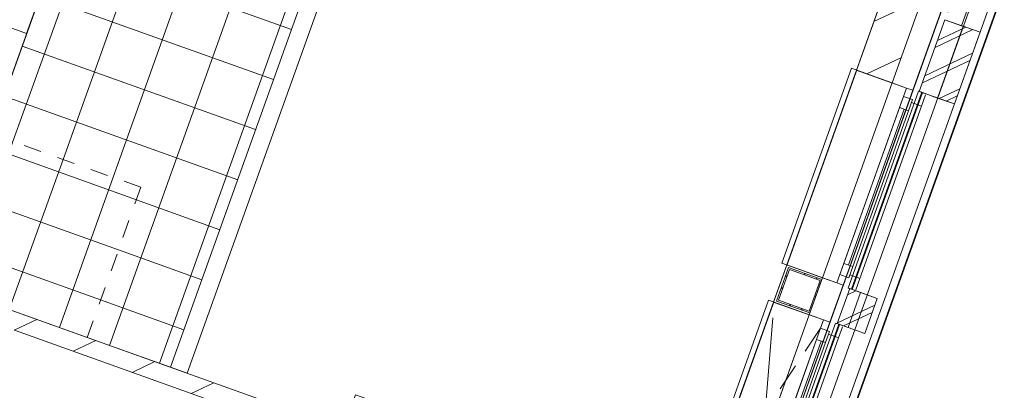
# Model space of a CAD drawing. Header units: metres. Extents: x 136314.7 to 136393.7, y 453293.7 to 453383.2.
# Tile 32 of 95: x 136370.4 to 136375.9, y 453308.4 to 453310.5. Entities that reach past the tile are written whole.
import ezdxf

# ---------------------------------------------------------------- set-up
doc = ezdxf.new("R2010")
doc.units = ezdxf.units.M
doc.set_wipeout_variables(frame=1)
for name, pattern in [('B0701', [234.1199934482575, 155.9999942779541, -78.11999917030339]), ('B0702', [117.3700004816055, 78.11999917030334, -39.25000131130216]), ('B0703', [468.7000036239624, 312.5, -156.2000036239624]), ('Wipeout_Contour', [1000, 0, -1000])]:
    doc.linetypes.add(name, pattern=pattern)
for name, color, linetype in [('-DR-nw-vh-scheiding verhardingen', 1, 'Continuous'), ('kavelgrens', 211, 'Continuous'), ('SIT_Situatie plgr_4_New_21 Buitenwanden', 7, 'Continuous'), ('SIT_Situatie plgr_4_New_21 Buitenwanden Afdek-arcering', 7, 'Continuous'), ('SIT_Situatie plgr_4_New_21 Buitenwanden Doorsnede-arcering', 7, 'Continuous'), ('SIT_Situatie plgr_4_New_21 Buitenwanden Ramen', 7, 'Continuous'), ('SIT_Situatie plgr_4_New_22 C Binnenwanden', 7, 'Continuous'), ('SIT_Situatie plgr_4_New_22 C Binnenwanden Afdek-arcering', 7, 'Continuous'), ('SIT_Situatie plgr_4_New_22 C Binnenwanden Doorsnede-arcering', 7, 'Continuous'), ('SIT_Situatie plgr_4_New_22 NC Binnenwanden', 7, 'Continuous'), ('SIT_Situatie plgr_4_New_22 NC Binnenwanden Doorsnede-arcering', 7, 'Continuous'), ('SIT_Situatie plgr_4_New_23 Vloeren', 7, 'Continuous'), ('SIT_Situatie plgr_4_New_28 Draagconstructies', 7, 'Continuous'), ('SIT_Situatie plgr_4_New_28 Draagconstructies Doorsnede-arcering', 7, 'Continuous'), ('SIT_Situatie plgr_4_New_31 Buitenwandopeningen', 7, 'Continuous'), ('SIT_Situatie plgr_4_New_31 Vensterbank', 7, 'Continuous'), ('SIT_Situatie plgr_4_New_43 Vloerafwerking', 7, 'Continuous'), ('SIT_Situatie plgr_4_New_43 Vloerafwerking Afdek-arcering', 7, 'Continuous')]:
    doc.layers.add(name, color=color, linetype=linetype)
pattern_1 = [(205.3082214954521, (19084.40436645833, 24879.28353662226), (-64.1231381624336, 135.6031826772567), []), (205.3082214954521, (19097.22899409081, 24852.16290008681), (-64.1231381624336, 135.6031826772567), [])]
pattern_2 = [(250.3081718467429, (373.4740483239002, 14427.91438714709), (-282.4555840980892, 101.0882931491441), []), (340.3081718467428, (373.4740483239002, 14427.91438714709), (101.088293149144, 282.4555840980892), [])]
pattern_3 = [(205.3082214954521, (19084.40436645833, 24879.28353662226), (-106.8718969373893, 226.0053044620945), [])]

# ---------------------------------------------------------------- blocks, each defined once
blk = doc.blocks.new('woonblok 1 jutfasehof')
at = {"color": 252, "linetype": 'Wipeout_Contour', "lineweight": 0, "ltscale": 936922.9975216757}
blk.add_wipeout([(6.490659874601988, 151.68398161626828), (6738.95494491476, 18963.231045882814), (6644.80305514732, 18996.92706424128), (-87.66122989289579, 185.3799999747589)], dxfattribs=at).dxf.layer = 'SIT_Situatie plgr_4_New_21 Buitenwanden Afdek-arcering'
at = {"layer": 'SIT_Situatie plgr_4_New_21 Buitenwanden', "color": 252, "linetype": 'Continuous', "lineweight": 0, "flags": 128}
for points in [[(6644.80305514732, 18996.92706424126), (-87.66122989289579, 185.3799999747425)], [(6.490659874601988, 151.6839816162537), (6738.95494491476, 18963.2310458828)]]:
    blk.add_lwpolyline(points, dxfattribs=at)
at = {"color": 252, "linetype": 'Wipeout_Contour', "lineweight": 0, "ltscale": 916271.8371536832}
blk.add_wipeout([(-5047.930589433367, 2247.3808109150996), (1502.5749037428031, 20550.508217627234), (1488.4521201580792, 20555.562620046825), (-5062.053373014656, 2252.435213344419)], dxfattribs=at).dxf.layer = 'SIT_Situatie plgr_4_New_21 Buitenwanden Afdek-arcering'
at = {"color": 252, "linetype": 'Wipeout_Contour', "lineweight": 0, "ltscale": 916585.0394046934}
blk.add_wipeout([(-4906.7027536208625, 2196.8367866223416), (1643.802739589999, 20499.96419343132), (1502.5749037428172, 20550.508217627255), (-5047.930589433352, 2247.3808109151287)], dxfattribs=at).dxf.layer = 'SIT_Situatie plgr_4_New_21 Buitenwanden Afdek-arcering'
at = {"color": 252, "linetype": 'Wipeout_Contour', "lineweight": 0, "ltscale": 936432.5559896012}
blk.add_wipeout([(6458.145047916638, 18908.66151027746), (-175.92656650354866, 372.0374114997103), (-38.464806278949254, 322.84122794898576), (6595.606808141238, 18859.4653267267)], dxfattribs=at).dxf.layer = 'SIT_Situatie plgr_4_New_21 Buitenwanden Afdek-arcering'
at = {"layer": 'SIT_Situatie plgr_4_New_21 Buitenwanden Doorsnede-arcering', "linetype": 'Continuous', "lineweight": 0}
h = blk.add_hatch(dxfattribs=at)
h.set_pattern_fill('145_BAKSTEEN_0004', color=252, style=0, pattern_type=2)
h.set_pattern_definition(pattern_1)
h.paths.add_polyline_path([(5356.820857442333, 15724.5535531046), (5018.176224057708, 14778.32804211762), (5112.328114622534, 14744.63202598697), (5450.972747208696, 15690.85753474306)])
h = blk.add_hatch(dxfattribs=at)
h.set_pattern_fill('145_BAKSTEEN_0004', color=252, style=0, pattern_type=2)
h.set_pattern_definition(pattern_1)
h.paths.add_polyline_path([(5071.002320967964, 14302.71316696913), (5215.895215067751, 14707.5663957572), (5018.176244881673, 14778.32802963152), (4873.283349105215, 14373.47479615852)])
h = blk.add_hatch(dxfattribs=at)
h.set_pattern_fill('145_BAKSTEEN_0004', color=252, style=0, pattern_type=2)
h.set_pattern_definition(pattern_1)
h.paths.add_polyline_path([(4480.377753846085, 13260.79776349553), (4409.615933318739, 13063.07828653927), (4564.966551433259, 13007.47985624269), (4635.728371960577, 13205.19933319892)])
at = {"layer": 'SIT_Situatie plgr_4_New_22 NC Binnenwanden Doorsnede-arcering', "linetype": 'Continuous', "lineweight": 0}
h = blk.add_hatch(dxfattribs=at)
h.set_pattern_fill('130_KALKZANDSTEEN_0004', color=252, style=0, pattern_type=2)
h.set_pattern_definition(pattern_3)
h.paths.add_polyline_path([(1620.992275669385, 12467.92821485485), (-671.6066846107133, 13288.42641517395), (-705.3027027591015, 13194.27452533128), (1587.296257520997, 12373.77632501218)])
at = {"layer": 'SIT_Situatie plgr_4_New_43 Vloerafwerking Afdek-arcering', "linetype": 'Continuous', "lineweight": 0}
h = blk.add_hatch(dxfattribs=at)
h.set_pattern_fill('950_RASTER_300_0004', color=252, style=0, pattern_type=2)
h.set_pattern_definition(pattern_2)
h.paths.add_polyline_path([(1829.251913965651, 16121.41150454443), (511.1258465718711, 16593.15669146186), (-368.3417324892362, 14135.79335108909), (479.0252273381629, 13832.52839736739), (175.7602736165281, 12985.16143754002), (646.5193811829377, 12816.68120434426)])
h = blk.add_hatch(dxfattribs=at)
h.set_pattern_fill('950_RASTER_300_0004', color=252, style=0, pattern_type=2)
h.set_pattern_definition(pattern_2)
h.paths.add_polyline_path([(479.0252106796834, 13832.52838705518), (-368.3417331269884, 14135.79333504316), (-671.6066739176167, 13288.426411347), (175.7602698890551, 12985.16146335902)])
h.paths.add_polyline_path([(-260.8098638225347, 13991.09718138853), (-496.6825495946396, 13332.03414691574), (-543.7584115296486, 13348.88217116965), (-307.8857257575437, 14007.94520564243)], flags=0)
at = {"layer": 'SIT_Situatie plgr_4_New_21 Buitenwanden', "color": 252, "linetype": 'Continuous', "lineweight": 0}
for p, q in [((4837.367006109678, 14379.9563260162), (4801.589287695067, 14392.76081214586)), ((4443.797537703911, 13280.26224421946), (4408.019819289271, 13293.06673034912)), ((4368.992241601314, 13071.2446551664), (4333.214523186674, 13084.04914129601))]:
    blk.add_line(p, q, dxfattribs=at)
at = {"layer": 'SIT_Situatie plgr_4_New_21 Buitenwanden', "color": 252, "linetype": 'Continuous', "lineweight": 0, "flags": 128}
for points in [[(-87.66098982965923, 185.3794677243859), (6644.802991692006, 18996.9270869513)], [(6458.145047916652, 18908.66151027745), (-175.9265665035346, 372.0374114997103)], [(4837.367033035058, 14379.95647046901), (5469.844107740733, 16147.19539738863)], [(5112.328114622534, 14744.63202598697), (5450.972747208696, 15690.85753474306)], [(5018.176244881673, 14778.32802963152), (4873.283349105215, 14373.47479615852)], [(5215.895215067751, 14707.5663957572), (5018.176244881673, 14778.32802963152)], [(5071.002320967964, 14302.71316696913), (5215.895215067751, 14707.5663957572)], [(5071.002320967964, 14302.71316696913), (4873.283349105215, 14373.47479615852)], [(4368.992206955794, 13071.24464811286), (4443.797522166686, 13280.26228727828)], [(4480.377753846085, 13260.79776349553), (4409.615933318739, 13063.07828653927)], [(4635.728371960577, 13205.19933319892), (4480.377753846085, 13260.79776349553)], [(4564.966551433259, 13007.47985624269), (4635.728371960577, 13205.19933319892)], [(4564.966551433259, 13007.47985624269), (4409.615933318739, 13063.07828653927)]]:
    blk.add_lwpolyline(points, dxfattribs=at)
at = {"layer": 'SIT_Situatie plgr_4_New_21 Buitenwanden Ramen', "color": 252, "linetype": 'Continuous', "lineweight": 0}
for p, q in [((4762.164926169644, 14282.60310783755), (4784.741257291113, 14345.68487440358)), ((4784.741257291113, 14345.68487440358), (4801.589265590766, 14392.76081960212)), ((4835.583278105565, 14327.48902543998), (4784.741257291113, 14345.68487440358)), ((4784.741257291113, 14345.68487440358), (4835.583278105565, 14327.48902543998)), ((4837.36698394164, 14379.95633329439), (4801.589265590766, 14392.76081960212)), ((4837.36698394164, 14379.95633329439), (4801.589265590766, 14392.76081960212)), ((4908.922420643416, 14354.34736067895), (4886.346089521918, 14291.26559411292)), ((4835.583278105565, 14327.48902543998), (4813.006946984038, 14264.40725887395)), ((4829.854955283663, 14311.48320407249), (4835.583278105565, 14327.48902543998)), ((4886.346089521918, 14291.26559411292), (4829.854955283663, 14311.48320407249)), ((4813.006946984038, 14264.40725887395), (4762.164926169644, 14282.60310783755)), ((4443.797510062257, 13280.2622534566), (4408.019791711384, 13293.06673976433)), ((4443.797510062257, 13280.2622534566), (4408.019791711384, 13293.06673976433)), ((4316.366486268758, 13036.97320588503), (4333.214494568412, 13084.04915108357)), ((4368.992212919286, 13071.24466477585), (4333.214494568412, 13084.04915108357)), ((4368.992212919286, 13071.24466477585), (4333.214494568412, 13084.04915108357)), ((4293.79015514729, 12973.89143931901), (4316.366486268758, 13036.97320588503)), ((4367.208507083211, 13018.77735692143), (4316.366486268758, 13036.97320588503)), ((4316.366486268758, 13036.97320588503), (4367.208507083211, 13018.77735692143)), ((4367.208507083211, 13018.77735692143), (4344.632175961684, 12955.69559035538)), ((4361.480184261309, 13002.77153555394), (4367.208507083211, 13018.77735692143)), ((4440.547649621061, 13045.6356921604), (4417.971318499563, 12982.55392559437)), ((4344.632175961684, 12955.69559035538), (4293.79015514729, 12973.89143931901)), ((4417.971318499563, 12982.55392559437), (4361.480184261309, 13002.77153555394))]:
    blk.add_line(p, q, dxfattribs=at)
at = {"layer": 'SIT_Situatie plgr_4_New_22 C Binnenwanden', "color": 252, "linetype": 'Continuous', "lineweight": 0, "flags": 128}
blk.add_lwpolyline([(-4670.986067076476, 2113.538265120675), (1879.182466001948, 20415.7241531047)], dxfattribs=at)
at = {"layer": 'SIT_Situatie plgr_4_New_22 NC Binnenwanden', "color": 252, "linetype": 'Continuous', "lineweight": 0, "flags": 128}
for points in [[(1829.251529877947, 16121.4127466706), (646.5207194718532, 12816.68182243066)], [(740.6726093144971, 12782.98580428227), (1923.403420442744, 16087.71673053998)], [(1620.992275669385, 12467.92821485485), (-671.6066846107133, 13288.42641517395)], [(-234.5408606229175, 13025.79357818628), (1587.296257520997, 12373.77632501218)], [(740.6726093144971, 12782.98580428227), (646.5207194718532, 12816.68182243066)]]:
    blk.add_lwpolyline(points, dxfattribs=at)
at = {"layer": 'SIT_Situatie plgr_4_New_28 Draagconstructies', "color": 252, "linetype": 'B0703', "lineweight": 0}
for p, q in [((-166.1631005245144, 14700.7124724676), (-3320.251005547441, 15829.52885934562)), ((36.01299625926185, 15265.62381585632), (-166.1631005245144, 14700.7124724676))]:
    blk.add_line(p, q, dxfattribs=at)
at = {"layer": 'SIT_Situatie plgr_4_New_31 Buitenwandopeningen', "color": 252, "linetype": 'Continuous', "lineweight": 0, "flags": 128}
for points in [[(5450.972545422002, 15690.85760696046), (5112.327912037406, 14744.63209597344)], [(5596.908176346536, 15638.62870628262), (5258.26354296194, 14692.4031952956)], [(4976.850226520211, 14336.40925355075), (5121.743122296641, 14741.26248702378)], [(5112.327912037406, 14744.63209597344), (5018.176020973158, 14778.32811479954)], [(5121.743122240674, 14741.26248654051), (5112.327913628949, 14744.63209540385)], [(5121.743122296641, 14741.26248702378), (5215.895014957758, 14707.56647265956)], [(5071.002119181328, 14302.71323918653), (5215.895014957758, 14707.56647265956)], [(5113.370672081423, 14287.54996071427), (5258.263567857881, 14692.40319418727)], [(4887.406167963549, 14368.42049229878), (4868.575789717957, 14375.15969515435)], [(4891.984787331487, 14366.78185050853), (4887.406167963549, 14368.42049229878)], [(4976.850261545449, 14336.40935141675), (4891.984787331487, 14366.78185050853)], [(4976.850226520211, 14336.40925355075), (5071.002119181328, 14302.71323918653)], [(4541.576478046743, 13238.89535304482), (4470.814657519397, 13041.17587608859)], [(4489.793129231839, 13257.42797951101), (4470.962750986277, 13264.16718236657)], [(4494.371748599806, 13255.78933772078), (4489.793129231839, 13257.42797951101)], [(4541.576489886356, 13238.89523590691), (4494.371748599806, 13255.78933772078)], [(4635.728369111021, 13205.19933421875), (4541.576478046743, 13238.89535304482)], [(4635.728369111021, 13205.19933421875), (4564.966548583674, 13007.47985726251)], [(4715.757677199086, 13176.55764639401), (4644.99585667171, 12978.83816943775)], [(4400.201004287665, 13066.44791169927), (4419.031381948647, 13059.7087072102)], [(4419.031381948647, 13059.7087072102), (4423.610001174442, 13058.07006502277)], [(4423.610001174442, 13058.07006502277), (4470.814693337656, 13041.17597617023)], [(4564.966548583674, 13007.47985726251), (4470.814657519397, 13041.17587608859)]]:
    blk.add_lwpolyline(points, dxfattribs=at)
at = {"layer": 'SIT_Situatie plgr_4_New_43 Vloerafwerking', "color": 252, "linetype": 'Continuous', "lineweight": 0, "flags": 128}
for points in [[(-368.3417324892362, 14135.79335108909), (511.1258465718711, 16593.15669146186), (1829.251913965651, 16121.41150454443)], [(1829.251913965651, 16121.41150454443), (646.5193811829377, 12816.68120434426), (175.7602736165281, 12985.16143754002)], [(175.7602698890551, 12985.16146335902), (-671.6066739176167, 13288.426411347), (-368.3417331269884, 14135.79333504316)], [(175.7602698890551, 12985.16146335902), (-671.6066739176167, 13288.426411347), (-368.3417331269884, 14135.79333504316)]]:
    blk.add_lwpolyline(points, dxfattribs=at)
at = {"layer": 'SIT_Situatie plgr_4_New_43 Vloerafwerking', "color": 252, "linetype": 'B0702', "lineweight": 0, "flags": 128}
for points in [[(479.0252221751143, 13832.52838294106), (-368.3417324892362, 14135.79335108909)], [(175.7602736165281, 12985.16143754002), (479.0252221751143, 13832.52838294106)]]:
    blk.add_lwpolyline(points, dxfattribs=at)
at = {"color": 252, "linetype": 'Wipeout_Contour', "lineweight": 0, "ltscale": 929219.044750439}
blk.add_wipeout([(4327.049045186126, 13322.045019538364), (4720.618639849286, 14421.739393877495), (4519.133595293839, 14493.848871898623), (4125.564000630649, 13394.154497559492)], dxfattribs=at).dxf.layer = 'SIT_Situatie plgr_4_New_22 C Binnenwanden Afdek-arcering'
at = {"color": 252, "linetype": 'Wipeout_Contour', "lineweight": 0, "ltscale": 930838.4765381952}
blk.add_wipeout([(4050.758810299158, 13185.137219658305), (3660.222195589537, 12093.917631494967), (3861.7072365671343, 12021.808143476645), (4252.243851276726, 13113.027731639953)], dxfattribs=at).dxf.layer = 'SIT_Situatie plgr_4_New_22 C Binnenwanden Afdek-arcering'
at = {"layer": 'SIT_Situatie plgr_4_New_22 C Binnenwanden Doorsnede-arcering', "linetype": 'Continuous', "lineweight": 0}
h = blk.add_hatch(dxfattribs=at)
h.set_pattern_fill('130_KALKZANDSTEEN_0004', color=252, style=0, pattern_type=2)
h.set_pattern_definition(pattern_3)
h.paths.add_polyline_path([(5151.607464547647, 16261.07899832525), (4519.133592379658, 14493.84886375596), (4720.618639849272, 14421.73939387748), (5353.092512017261, 16188.96952844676)])
at = {"layer": 'SIT_Situatie plgr_4_New_28 Draagconstructies Doorsnede-arcering', "linetype": 'Continuous', "lineweight": 0}
h = blk.add_hatch(dxfattribs=at)
h.set_pattern_fill('515_STAAL_0004', color=252, style=0, pattern_type=2)
h.set_pattern_definition([(115.3082214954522, (4323.342480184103, 13311.68825608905), (135.6031826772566, 64.12313816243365), []), (115.3082214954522, (4368.543541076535, 13333.06263547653), (135.6031826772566, 64.12313816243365), [])])
h.paths.add_polyline_path([(4323.342480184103, 13311.68825608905), (4135.038699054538, 13379.08028835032), (4067.646666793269, 13190.77650722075), (4255.950447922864, 13123.38447495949)])
h.paths.add_polyline_path([(4313.114647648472, 13306.85178613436), (4251.113977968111, 13133.61230749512), (4077.8744993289, 13195.61297717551), (4139.875169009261, 13368.85245581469)], flags=0)
at = {"layer": 'kavelgrens'}
blk.add_lwpolyline([(-28985.82897605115, 8975.228598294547), (-28503.14561776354, 10294.24205896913), (-19893.68470563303, 6335.23623268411), (-19592.56545403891, 7176.610140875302), (-5031.973487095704, 1965.520406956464), (-5084.202307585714, 1819.58497496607), (0, 0), (6830.18252365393, 19084.58808114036)], dxfattribs=at)
at = {"layer": 'SIT_Situatie plgr_4_New_21 Buitenwanden', "color": 252, "linetype": 'Continuous', "lineweight": 0}
for p, q in [((4801.589287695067, 14392.76081214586), (4720.618661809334, 14421.73938601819)), ((4408.019819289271, 13293.06673034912), (4327.049193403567, 13322.04530422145)), ((4333.214523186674, 13084.04914129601), (4252.243897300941, 13113.02771516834))]:
    blk.add_line(p, q, dxfattribs=at)
at = {"layer": 'SIT_Situatie plgr_4_New_21 Buitenwanden', "color": 252, "linetype": 'Continuous', "lineweight": 0, "flags": 128}
for points in [[(5353.095766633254, 16188.97846631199), (4720.61864811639, 14421.73941697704)], [(4327.04921167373, 13322.04544174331), (4252.243852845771, 13113.02768070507)]]:
    blk.add_lwpolyline(points, dxfattribs=at)
at = {"layer": 'SIT_Situatie plgr_4_New_21 Buitenwanden Ramen', "color": 252, "linetype": 'Continuous', "lineweight": 0}
for p, q in [((4327.049165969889, 13322.04531403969), (4720.618639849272, 14421.73939387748)), ((4801.589265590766, 14392.76081960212), (4720.618639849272, 14421.73939387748)), ((4443.797510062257, 13280.2622534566), (4837.36698394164, 14379.95633329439)), ((4886.346089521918, 14291.26559411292), (4537.92927788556, 13317.73504740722)), ((4447.444131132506, 13403.22445152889), (4762.164926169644, 14282.60310783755)), ((4447.444131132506, 13403.22445152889), (4762.164926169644, 14282.60310783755)), ((4472.865141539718, 13394.12652704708), (4787.585936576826, 14273.50518335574)), ((4813.006946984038, 14264.40725887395), (4498.28615194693, 13385.02860256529)), ((4424.867800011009, 13340.14268496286), (4447.444131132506, 13403.22445152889)), ((4447.444131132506, 13403.22445152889), (4498.28615194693, 13385.02860256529)), ((4408.019791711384, 13293.06673976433), (4424.867800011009, 13340.14268496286)), ((4424.867800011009, 13340.14268496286), (4475.709820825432, 13321.94683599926)), ((4475.709820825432, 13321.94683599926), (4424.867800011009, 13340.14268496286)), ((4498.28615194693, 13385.02860256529), (4475.709820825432, 13321.94683599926)), ((4408.019791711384, 13293.06673976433), (4327.049165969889, 13322.04531403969)), ((4475.709820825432, 13321.94683599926), (4481.438143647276, 13337.95265736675)), ((4481.438143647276, 13337.95265736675), (4537.92927788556, 13317.73504740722)), ((4537.92927788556, 13317.73504740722), (4515.352946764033, 13254.65328084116)), ((3861.707323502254, 12021.80811774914), (4252.243868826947, 13113.02772535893)), ((3959.525957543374, 12039.90548867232), (4046.147325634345, 13095.35607218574)), ((3978.455667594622, 11980.02505716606), (4368.992212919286, 13071.24466477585)), ((4333.214494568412, 13084.04915108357), (4252.243868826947, 13113.02772535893)), ((3982.102288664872, 12102.98725523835), (4293.79015514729, 12973.89143931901)), ((3982.102288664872, 12102.98725523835), (4293.79015514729, 12973.89143931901)), ((4007.523299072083, 12093.88933075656), (4319.211165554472, 12964.79351483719)), ((4344.632175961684, 12955.69559035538), (4032.944309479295, 12084.79140627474)), ((4417.971318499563, 12982.55392559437), (4072.587435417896, 12017.49785111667))]:
    blk.add_line(p, q, dxfattribs=at)
at = {"layer": 'SIT_Situatie plgr_4_New_21 Buitenwanden Ramen', "color": 252, "linetype": 'B0701', "lineweight": 0}
blk.add_line((4316.366486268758, 13036.97320588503), (4002.836641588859, 12567.63078042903), dxfattribs=at)
at = {"layer": 'SIT_Situatie plgr_4_New_22 C Binnenwanden', "color": 252, "linetype": 'Continuous', "lineweight": 0, "flags": 128}
for points in [[(5151.607464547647, 16261.07899832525), (4519.133592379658, 14493.84886375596)], [(4720.618639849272, 14421.73939387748), (5353.092512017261, 16188.96952844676)], [(4519.133595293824, 14493.8488718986), (4125.564000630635, 13394.15449755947)], [(4519.133592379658, 14493.84886375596), (4720.618639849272, 14421.73939387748)], [(4720.618639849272, 14421.73939387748), (4519.133595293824, 14493.8488718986)], [(4327.049045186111, 13322.04501953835), (4720.618639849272, 14421.73939387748)], [(4327.049045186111, 13322.04501953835), (4125.564000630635, 13394.15449755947)], [(4050.758810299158, 13185.13721965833), (3660.222195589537, 12093.91763149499)], [(4252.243851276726, 13113.02773163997), (4050.758810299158, 13185.13721965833)], [(3861.707236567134, 12021.80814347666), (4252.243851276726, 13113.02773163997)]]:
    blk.add_lwpolyline(points, dxfattribs=at)
at = {"layer": 'SIT_Situatie plgr_4_New_23 Vloeren', "color": 252, "linetype": 'Continuous', "lineweight": 0, "flags": 128}
blk.add_lwpolyline([(5997.040555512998, 18623.35002662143), (1778.094154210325, 20133.26857567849), (-1126.502431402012, 12017.37562254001), (3199.777006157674, 10469.04365767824), (3690.390900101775, 11839.89490107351), (3583.057863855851, 11878.30831690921), (4519.133592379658, 14493.84886375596)], close=True, dxfattribs=at)
at = {"layer": 'SIT_Situatie plgr_4_New_28 Draagconstructies', "color": 252, "linetype": 'Continuous', "lineweight": 0, "flags": 128}
for points in [[(4323.342480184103, 13311.68825608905), (4135.038699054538, 13379.08028835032), (4067.646666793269, 13190.77650722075), (4255.950447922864, 13123.38447495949)], [(4313.114647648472, 13306.85178613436), (4251.113977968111, 13133.61230749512), (4077.8744993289, 13195.61297717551), (4139.875169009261, 13368.85245581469)]]:
    blk.add_lwpolyline(points, close=True, dxfattribs=at)
at = {"layer": 'SIT_Situatie plgr_4_New_31 Buitenwandopeningen', "color": 252, "linetype": 'Continuous', "lineweight": 0, "flags": 128}
for points in [[(4868.575789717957, 14375.15969515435), (4470.962750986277, 13264.16718236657)], [(4887.406167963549, 14368.42049229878), (4489.793129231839, 13257.42797951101)], [(4891.984787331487, 14366.78185050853), (4494.371748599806, 13255.78933772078)], [(5113.3707069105, 14287.55005803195), (4715.757668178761, 13176.55754524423)], [(4002.587869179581, 11955.45543340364), (4400.201004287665, 13066.44791169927)], [(4021.418246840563, 11948.71622891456), (4419.031381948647, 13059.7087072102)], [(4025.996866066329, 11947.07758672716), (4423.610001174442, 13058.07006502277)], [(4247.382778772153, 11867.8457750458), (4644.995913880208, 12978.83825334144)]]:
    blk.add_lwpolyline(points, dxfattribs=at)
at = {"layer": 'SIT_Situatie plgr_4_New_31 Vensterbank', "color": 252, "linetype": 'Continuous', "lineweight": 0, "flags": 128}
for points in [[(4097.318430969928, 13404.26329543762), (4490.888025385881, 14503.95766908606)], [(4490.888025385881, 14503.95766908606), (4801.589262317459, 14392.76081045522)], [(4408.019667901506, 13293.06643680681), (4801.589262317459, 14392.76081045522)], [(4097.318430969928, 13404.26329543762), (4408.019667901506, 13293.06643680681)], [(4022.513244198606, 13195.24602748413), (3631.976541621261, 12104.02632706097)], [(4333.214471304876, 13084.04914139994), (4022.513244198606, 13195.24602748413)], [(4333.214471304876, 13084.04914139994), (3942.677768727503, 11992.82944097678)]]:
    blk.add_lwpolyline(points, dxfattribs=at)
at = {"layer": 'SIT_Situatie plgr_4_New_43 Vloerafwerking', "color": 252, "linetype": 'Continuous', "lineweight": 0, "flags": 128}
blk.add_lwpolyline([(5997.040611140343, 18623.35000671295), (5981.034834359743, 18629.07831348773), (6082.122882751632, 18911.53398518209), (5076.580691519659, 19271.40743745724), (4975.492643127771, 18988.95176576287), (1778.094213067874, 20133.26855461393), (-1126.502377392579, 12017.37558792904), (1166.096063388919, 11196.8776449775), (1238.87935394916, 11400.24543776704), (1414.001845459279, 11337.57085685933), (1762.418767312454, 12311.10172943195), (1587.296250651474, 12373.77633180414), (1690.405960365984, 12661.88078199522), (1978.484272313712, 12558.78044449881), (1915.809693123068, 12383.65796271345), (3554.079351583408, 11797.33768905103)], close=True, dxfattribs=at)

msp = doc.modelspace()

# ---------------------------------------------------------------- linework, layer by layer
at = {"layer": '-DR-nw-vh-scheiding verhardingen', "flags": 128}
msp.add_lwpolyline([(136383.3856698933, 453320.5108654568), (136380.0904024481, 453321.700407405), (136379.8672050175, 453321.7803062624), (136377.3996087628, 453314.7859080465), (136370.5694262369, 453295.7013199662), (136365.485223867, 453297.5209047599), (136365.5374527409, 453297.6668403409), (136350.9768800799, 453302.877976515), (136350.6757411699, 453302.0365563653)], dxfattribs=at)

# ---------------------------------------------------------------- next in the draw order: block references
at = {"layer": 'kavelgrens', "xscale": 0.001, "yscale": 0.001}
msp.add_blockref('woonblok 1 jutfasehof', (136370.5694262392, 453295.7013199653), dxfattribs=at)

doc.saveas('drawing.dxf')
